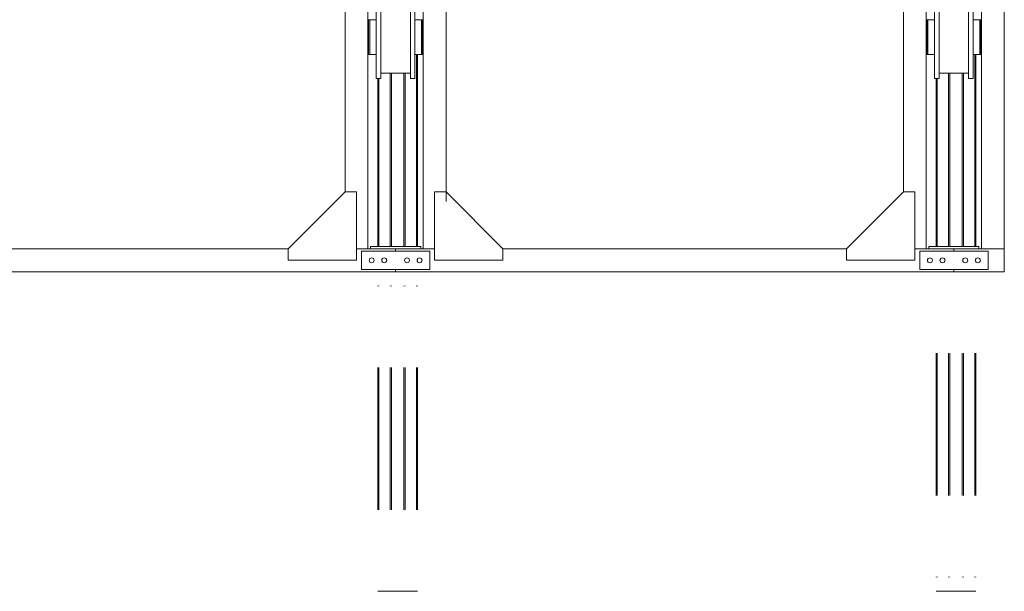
# Model space of a CAD drawing. Header units: millimetres. Extents: x 53056 to 116131, y -669674 to -625124.
# Tile 103 of 168: x 65939 to 70260, y -650638 to -648129. Entities that reach past the tile are written whole.
import ezdxf

# ---------------------------------------------------------------- set-up
doc = ezdxf.new("R2010")
doc.units = ezdxf.units.MM
doc.header["$MEASUREMENT"] = 0
doc.linetypes.add('DGN Style 1', pattern=[536.199087, 0.892178, -535.306909])
doc.linetypes.add('DGN Style 6', pattern=[1696.922902, 0.892178, -356.871273, 624.524727, -356.871273, 0.892178, -356.871273])
doc.layers.add('Side Cradle Stbd', color=7, linetype='Continuous', lineweight=0)
doc.layers.add('Side Slip Rails', color=7, linetype='Continuous', lineweight=0)

# ---------------------------------------------------------------- blocks, each defined once
blk = doc.blocks.new('*U55')
at = {"layer": 'Side Cradle Stbd', "color": 7, "linetype": 'Continuous', "lineweight": 0}
for p, q in [((-16884, -1736), (-16884, 1678.8)), ((-14434.3, -1736), (-14434.3, 1678.8)), ((-14334.3, -1736), (-14334.3, 1678.8)), ((-17226.5, 1386), (-17226.5, -1486)), ((-16784, -1528.5), (-16784, 478.8)), ((-14776.7, 478.8), (-14776.7, -1486)), ((-17126.5, 118.8), (-17126.5, -1736)), ((-14676.7, 118.8), (-14676.7, -1736)), ((-17126.5, -766.2), (-17124, -766.2)), ((-17119, -777), (-17119, -806.2)), ((-16887, -766.2), (-16884, -766.2)), ((-14676.7, -766.2), (-14674.3, -766.2)), ((-14674.3, -768.7), (-14674.3, -769.2)), ((-14674.3, -776.8), (-14674.3, -777)), ((-14674.3, -777), (-14674.3, -777.6)), ((-14674.3, -777.6), (-14674.3, -777.6)), ((-14674.3, -777.6), (-14674.3, -777.9)), ((-14669.3, -777), (-14669.3, -806.2)), ((-14437.3, -766.2), (-14434.3, -766.2)), ((-17070.5, -875.5), (-17070.5, -806.2)), ((-16920.5, -875.5), (-16920.5, -806.2)), ((-14674.3, -789.5), (-14674.3, -790.9)), ((-14620.8, -875.5), (-14620.8, -806.2)), ((-14470.8, -875.5), (-14470.8, -806.2)), ((-17124, -846.2), (-17126.5, -846.2)), ((-17124, -843.1), (-17124, -846.2)), ((-17119, -860.1), (-17119, -876.6)), ((-16884, -846.2), (-16887, -846.2)), ((-16887, -860.1), (-16887, -876.6)), ((-14674.3, -846.2), (-14676.7, -846.2)), ((-14674.3, -834.5), (-14674.3, -834.5)), ((-14674.3, -834.5), (-14674.3, -834.8)), ((-14674.3, -834.8), (-14674.3, -835.3)), ((-14674.3, -835.3), (-14674.3, -841.6)), ((-14674.3, -841.6), (-14674.3, -843.1)), ((-14674.3, -843.1), (-14674.3, -846.2)), ((-14669.3, -860.1), (-14669.3, -876.6)), ((-14434.3, -846.2), (-14437.3, -846.2)), ((-14437.3, -860.1), (-14437.3, -876.6)), ((-17119, -876.6), (-17119, -882.4)), ((-17090.5, -876.6), (-17090.5, -882.4)), ((-16887, -876.6), (-16887, -882.4)), ((-14669.3, -876.6), (-14669.3, -882.4)), ((-14640.8, -876.6), (-14640.8, -882.4)), ((-14437.3, -876.6), (-14437.3, -882.4)), ((-17090.5, -987.4), (-17090.5, -973.6)), ((-16940.5, -965.2), (-17070.5, -965.2)), ((-16940.5, -987.4), (-16940.5, -973.6)), ((-14640.8, -987.4), (-14640.8, -973.6)), ((-14490.8, -965.2), (-14620.8, -965.2)), ((-14490.8, -987.4), (-14490.8, -973.6)), ((-17115.2, -1726), (-17115.2, -1736)), ((-17115.2, -1726), (-17090.7, -1726)), ((-16895.2, -1726), (-16895.2, -1736)), ((-14665.5, -1726), (-14665.5, -1736)), ((-14665.5, -1726), (-14641, -1726)), ((-14445.5, -1726), (-14445.5, -1736)), ((-18983.7, -1736), (-17476.5, -1736)), ((-17176.5, -1736), (-17005.2, -1736)), ((-17155.2, -1746), (-17155.2, -1826)), ((-16855.2, -1746), (-17155.2, -1746)), ((-17005.2, -1736), (-16834, -1736)), ((-16855.2, -1826), (-16855.2, -1746)), ((-16534, -1736), (-15026.7, -1736)), ((-14726.7, -1736), (-14555.5, -1736)), ((-14705.5, -1746), (-14705.5, -1826)), ((-14405.5, -1746), (-14705.5, -1746)), ((-14555.5, -1736), (-14555.5, -1746)), ((-14434.3, -1736), (-14555.5, -1736)), ((-14405.5, -1826), (-14405.5, -1746)), ((-14334.3, -1836), (-14334.3, -1736)), ((-17099.2, -1786), (-17100.1, -1790.3)), ((-17051, -1796.2), (-17055.2, -1797)), ((-16945.1, -1790.3), (-16944.2, -1786)), ((-16896, -1775.9), (-16892.5, -1778.3)), ((-14649.5, -1786), (-14650.4, -1790.3)), ((-14601.3, -1796.2), (-14605.5, -1797)), ((-14495.4, -1790.3), (-14494.5, -1786)), ((-14446.3, -1775.9), (-14442.8, -1778.3)), ((-19455, -1836), (-17005.2, -1836)), ((-17155.2, -1826), (-16855.2, -1826)), ((-17005.2, -1836), (-14555.5, -1836)), ((-14705.5, -1826), (-14405.5, -1826)), ((-14555.5, -1826), (-14555.5, -1836)), ((-14334.3, -1836), (-14555.5, -1836))]:
    blk.add_line(p, q, dxfattribs=at)
at = {"layer": 'Side Cradle Stbd', "color": 7, "linetype": 'Continuous', "lineweight": 0, "flags": 128}
for points in [[(-17090.5, -973.6), (-17090.5, -934.3), (-17090.5, -875.5), (-17090.5, -806.2), (-17090.5, -736.8), (-17090.5, -678.1), (-17090.5, -638.8), (-17090.5, -625), (-17070.5, -625), (-17070.5, -625)], [(-17070.5, -806.2), (-17070.5, -736.8), (-17070.5, -678.1), (-17070.5, -638.8), (-17070.5, -625)], [(-16940.5, -745.3), (-16940.5, -736.8), (-16940.5, -678.1), (-16940.5, -638.8), (-16940.5, -625), (-16920.5, -625), (-16920.5, -625)], [(-16920.5, -806.2), (-16920.5, -736.8), (-16920.5, -678.1), (-16920.5, -638.8), (-16920.5, -625)], [(-14640.8, -806.2), (-14640.8, -806.2), (-14640.8, -736.8), (-14640.8, -678.1), (-14640.8, -638.8), (-14640.8, -625), (-14620.8, -625), (-14620.8, -625)], [(-14620.8, -806.2), (-14620.8, -736.8), (-14620.8, -678.1), (-14620.8, -638.8), (-14620.8, -625)], [(-14490.8, -973.6), (-14490.8, -934.3), (-14490.8, -875.5), (-14490.8, -806.2), (-14490.8, -736.8), (-14490.8, -678.1), (-14490.8, -638.8), (-14490.8, -625), (-14470.8, -625), (-14470.8, -625)], [(-14470.8, -806.2), (-14470.8, -736.8), (-14470.8, -678.1), (-14470.8, -638.8), (-14470.8, -625)], [(-17119, -730), (-17119, -730), (-17124, -730), (-17124, -735.8), (-17124, -752.3), (-17124, -777), (-17124, -806.2), (-17124, -835.3), (-17124, -860.1), (-17124, -876.6), (-17124, -882.4), (-17119, -882.4)], [(-17090.5, -730), (-17119, -730), (-17119, -735.8), (-17119, -752.3), (-17119, -777), (-17119, -777)], [(-17090.5, -736.8), (-17090.5, -735.8), (-17090.5, -735.8), (-17090.5, -735.1), (-17090.5, -730), (-17090.5, -730), (-17090.5, -730)], [(-16892, -730), (-16892, -730), (-16920.5, -730)], [(-16887, -730), (-16887, -730), (-16892, -730), (-16892, -730)], [(-16892, -730), (-16892, -735.8), (-16892, -752.3), (-16892, -777), (-16892, -777)], [(-16887, -730), (-16887, -735.8), (-16887, -752.3), (-16887, -777), (-16887, -806.2), (-16887, -835.3), (-16887, -860.1)], [(-14669.3, -730), (-14669.3, -730), (-14674.3, -730), (-14674.3, -735.8), (-14674.3, -752.3), (-14674.3, -777), (-14674.3, -806.2), (-14674.3, -835.3), (-14674.3, -860.1), (-14674.3, -876.6), (-14674.3, -882.4), (-14669.3, -882.4)], [(-14640.8, -730), (-14669.3, -730), (-14669.3, -735.8), (-14669.3, -752.3), (-14669.3, -777), (-14669.3, -777)], [(-14640.8, -735.8), (-14640.8, -735.8), (-14640.8, -735.1), (-14640.8, -730), (-14640.8, -730)], [(-14442.3, -730), (-14442.3, -730), (-14470.8, -730)], [(-14437.3, -730), (-14437.3, -730), (-14442.3, -730), (-14442.3, -730)], [(-14442.3, -730), (-14442.3, -735.8), (-14442.3, -752.3), (-14442.3, -777), (-14442.3, -806.2), (-14442.3, -806.2)], [(-14437.3, -730), (-14437.3, -735.8), (-14437.3, -752.3), (-14437.3, -777), (-14437.3, -806.2), (-14437.3, -835.3), (-14437.3, -860.1)], [(-17124, -777), (-17124, -776.8), (-17124, -769.2), (-17124, -769.2), (-17124, -769.2), (-17124, -768.7), (-17124, -766.2), (-17124, -766.2), (-17124, -766.2)], [(-17124, -790.9), (-17124, -790.9), (-17124, -789.5), (-17124, -777.9), (-17124, -777.9), (-17124, -777.9), (-17124, -777.6), (-17124, -777.6), (-17124, -777)], [(-17119, -735.8), (-17119, -735.8), (-17119, -752.3), (-17119, -777), (-17119, -806.2)], [(-17090.5, -752.3), (-17090.5, -752.3), (-17090.5, -750.2), (-17090.5, -736.8)], [(-17090.5, -777), (-17090.5, -777), (-17090.5, -773.9), (-17090.5, -752.3), (-17090.5, -752.3)], [(-16940.5, -973.6), (-16940.5, -934.3), (-16940.5, -875.5), (-16940.5, -806.2), (-16940.5, -745.3)], [(-16892, -777), (-16892, -806.2), (-16892, -835.3), (-16892, -835.3)], [(-14674.3, -766.2), (-14674.3, -766.2), (-14674.3, -768.7)], [(-14674.3, -769.2), (-14674.3, -769.2), (-14674.3, -776.8)], [(-14669.3, -777), (-14669.3, -777), (-14669.3, -806.2)], [(-14640.8, -736.8), (-14640.8, -735.8), (-14640.8, -735.8)], [(-14640.8, -777), (-14640.8, -777), (-14640.8, -777), (-14640.8, -773.9), (-14640.8, -752.3), (-14640.8, -752.3), (-14640.8, -750.2), (-14640.8, -736.8)], [(-14442.3, -777), (-14442.3, -777), (-14442.3, -806.2), (-14442.3, -835.3), (-14442.3, -860.1), (-14442.3, -876.6), (-14442.3, -882.4), (-14437.3, -882.4)], [(-17119, -806.2), (-17119, -806.2), (-17119, -835.3), (-17119, -860.1)], [(-16892, -806.2), (-16892, -806.2), (-16892, -835.3), (-16892, -860.1), (-16892, -876.6), (-16892, -882.4), (-16887, -882.4)], [(-14674.3, -777.9), (-14674.3, -777.9), (-14674.3, -777.9), (-14674.3, -789.5)], [(-14669.3, -806.2), (-14669.3, -806.2), (-14669.3, -835.3), (-14669.3, -860.1)], [(-14640.8, -973.6), (-14640.8, -934.3), (-14640.8, -875.5), (-14640.8, -806.2)], [(-17124, -835.3), (-17124, -834.8), (-17124, -834.5), (-17124, -834.5)], [(-17124, -843.1), (-17124, -841.6), (-17124, -835.3)], [(-17119, -882.4), (-17119, -882.4), (-17090.5, -882.4)], [(-17070.5, -987.4), (-17070.5, -973.6), (-17070.5, -934.3), (-17070.5, -875.5)], [(-16920.5, -987.4), (-16920.5, -973.6), (-16920.5, -934.3), (-16920.5, -875.5)], [(-16920.5, -882.4), (-16892, -882.4), (-16892, -882.4)], [(-14669.3, -882.4), (-14669.3, -882.4), (-14640.8, -882.4)], [(-14620.8, -987.4), (-14620.8, -973.6), (-14620.8, -934.3), (-14620.8, -875.5)], [(-14470.8, -987.4), (-14470.8, -973.6), (-14470.8, -934.3), (-14470.8, -875.5)], [(-14470.8, -882.4), (-14442.3, -882.4), (-14442.3, -882.4)], [(-17070.5, -987.4), (-17070.5, -987.4), (-17090.5, -987.4)], [(-16920.5, -987.4), (-16920.5, -987.4), (-16940.5, -987.4)], [(-14620.8, -987.4), (-14620.8, -987.4), (-14640.8, -987.4)], [(-14470.8, -987.4), (-14470.8, -987.4), (-14490.8, -987.4)], [(-17476.5, -1786), (-17176.5, -1786), (-17176.5, -1486), (-17226.5, -1486), (-17476.5, -1736), (-17476.5, -1786)], [(-16834, -1786), (-16834, -1786), (-16834, -1486), (-16834, -1486)], [(-16534, -1786), (-16834, -1786), (-16834, -1486), (-16784, -1486), (-16534, -1736), (-16534, -1786)], [(-15026.7, -1786), (-14726.7, -1786), (-14726.7, -1486), (-14776.7, -1486), (-15026.7, -1736), (-15026.7, -1786)], [(-17090.7, -1726), (-17005.2, -1726), (-16955.2, -1726), (-16895.2, -1726)], [(-14641, -1726), (-14555.5, -1726), (-14505.5, -1726), (-14445.5, -1726)], [(-17005.2, -1746), (-17005.2, -1736), (-17005.2, -1736)], [(-14334.3, -1736), (-14334.3, -1736), (-14434.3, -1736), (-14434.3, -1736)], [(-17100.1, -1790.3), (-17102.5, -1793.8), (-17106, -1796.2), (-17110.2, -1797), (-17114.5, -1796.2), (-17118, -1793.8), (-17120.4, -1790.3), (-17121.2, -1786), (-17120.4, -1781.8), (-17118, -1778.3), (-17114.5, -1775.9), (-17110.2, -1775), (-17106, -1775.9), (-17102.5, -1778.3), (-17100.1, -1781.8), (-17099.2, -1786)], [(-17055.2, -1797), (-17059.5, -1796.2), (-17063, -1793.8), (-17065.4, -1790.3), (-17066.2, -1786), (-17065.4, -1781.8), (-17063, -1778.3), (-17059.5, -1775.9), (-17055.2, -1775), (-17051, -1775.9), (-17047.5, -1778.3), (-17045.1, -1781.8), (-17044.2, -1786), (-17045.1, -1790.3), (-17047.5, -1793.8), (-17051, -1796.2)], [(-16944.2, -1786), (-16945.1, -1781.8), (-16947.5, -1778.3), (-16951, -1775.9), (-16955.2, -1775), (-16959.5, -1775.9), (-16963, -1778.3), (-16965.4, -1781.8), (-16966.2, -1786), (-16965.4, -1790.3), (-16963, -1793.8), (-16959.5, -1796.2), (-16955.2, -1797), (-16951, -1796.2), (-16947.5, -1793.8), (-16945.1, -1790.3)], [(-16892.5, -1778.3), (-16890.1, -1781.8), (-16889.2, -1786), (-16890.1, -1790.3), (-16892.5, -1793.8), (-16896, -1796.2), (-16900.2, -1797), (-16904.5, -1796.2), (-16908, -1793.8), (-16910.4, -1790.3), (-16911.2, -1786), (-16910.4, -1781.8), (-16908, -1778.3), (-16904.5, -1775.9), (-16900.2, -1775), (-16896, -1775.9)], [(-14650.4, -1790.3), (-14652.8, -1793.8), (-14656.3, -1796.2), (-14660.5, -1797), (-14664.7, -1796.2), (-14668.3, -1793.8), (-14670.7, -1790.3), (-14671.5, -1786), (-14670.7, -1781.8), (-14668.3, -1778.3), (-14664.7, -1775.9), (-14660.5, -1775), (-14656.3, -1775.9), (-14652.8, -1778.3), (-14650.4, -1781.8), (-14649.5, -1786)], [(-14605.5, -1797), (-14609.7, -1796.2), (-14613.3, -1793.8), (-14615.7, -1790.3), (-14616.5, -1786), (-14615.7, -1781.8), (-14613.3, -1778.3), (-14609.7, -1775.9), (-14605.5, -1775), (-14601.3, -1775.9), (-14597.8, -1778.3), (-14595.4, -1781.8), (-14594.5, -1786), (-14595.4, -1790.3), (-14597.8, -1793.8), (-14601.3, -1796.2)], [(-14494.5, -1786), (-14495.4, -1781.8), (-14497.8, -1778.3), (-14501.3, -1775.9), (-14505.5, -1775), (-14509.7, -1775.9), (-14513.3, -1778.3), (-14515.7, -1781.8), (-14516.5, -1786), (-14515.7, -1790.3), (-14513.3, -1793.8), (-14509.7, -1796.2), (-14505.5, -1797), (-14501.3, -1796.2), (-14497.8, -1793.8), (-14495.4, -1790.3)], [(-14442.8, -1778.3), (-14440.4, -1781.8), (-14439.5, -1786), (-14440.4, -1790.3), (-14442.8, -1793.8), (-14446.3, -1796.2), (-14450.5, -1797), (-14454.7, -1796.2), (-14458.3, -1793.8), (-14460.7, -1790.3), (-14461.5, -1786), (-14460.7, -1781.8), (-14458.3, -1778.3), (-14454.7, -1775.9), (-14450.5, -1775), (-14446.3, -1775.9)], [(-17005.2, -1836), (-17005.2, -1836), (-17005.2, -1826)]]:
    blk.add_lwpolyline(points, dxfattribs=at)
at = {"layer": 'Side Slip Rails', "color": 7, "linetype": 'Continuous', "lineweight": 0}
for p, q in [((-16913.4, -1726), (-16913.4, -882.4)), ((-16908.8, -1726), (-16908.8, -882.4)), ((-14463.4, -882.4), (-14463.4, -1726)), ((-14458.8, -882.4), (-14458.8, -1726)), ((-17083.8, -1726), (-17083.8, -987.4)), ((-17079.1, -1726), (-17079.1, -987.4)), ((-17028.8, -1726), (-17028.8, -965.2)), ((-17023.8, -1726), (-17023.8, -965.2)), ((-16968.8, -1726), (-16968.8, -965.2)), ((-16963.8, -1726), (-16963.8, -965.2)), ((-14633.8, -987.4), (-14633.8, -1726)), ((-14629.1, -987.4), (-14629.1, -1726)), ((-14578.8, -965.2), (-14578.8, -1726)), ((-14573.8, -965.2), (-14573.8, -1726)), ((-14518.8, -965.2), (-14518.8, -1726)), ((-14513.8, -965.2), (-14513.8, -1726))]:
    blk.add_line(p, q, dxfattribs=at)
at = {"layer": 'Side Slip Rails', "color": 7, "linetype": 'DGN Style 6', "lineweight": 0}
for p, q in [((-17083.8, -3238.7), (-17083.8, -1836)), ((-17079.1, -3238.7), (-17079.1, -1836)), ((-17028.8, -3238.7), (-17028.8, -1836)), ((-17023.8, -3238.7), (-17023.8, -1836)), ((-16968.8, -3238.7), (-16968.8, -1836)), ((-16963.8, -3238.7), (-16963.8, -1836)), ((-16913.4, -3238.7), (-16913.4, -1836)), ((-16908.8, -3238.7), (-16908.8, -1836)), ((-14633.8, -1836), (-14633.8, -3238.7)), ((-14629.1, -1836), (-14629.1, -3238.7)), ((-14578.8, -1836), (-14578.8, -3238.7)), ((-14573.8, -1836), (-14573.8, -3238.7)), ((-14518.8, -1836), (-14518.8, -3238.7)), ((-14513.8, -1836), (-14513.8, -3238.7)), ((-14463.4, -1836), (-14463.4, -3238.7)), ((-14458.8, -1836), (-14458.8, -3238.7))]:
    blk.add_line(p, q, dxfattribs=at)
at = {"layer": 'Side Slip Rails', "color": 7, "linetype": 'Continuous', "lineweight": 0, "flags": 128}
for points in [[(-17028.8, -3238.7), (-17079.1, -3238.7), (-17080.9, -3238.7), (-17082.4, -3238.7), (-17083.4, -3238.7), (-17083.8, -3238.7), (-17083.8, -3238.7)], [(-16963.8, -3238.7), (-16963.8, -3238.7), (-16964.1, -3238.7), (-16965.2, -3238.7), (-16966.8, -3238.7), (-16968.8, -3238.7), (-17023.8, -3238.7), (-17025.7, -3238.7), (-17027.3, -3238.7), (-17028.4, -3238.7), (-17028.8, -3238.7), (-17028.8, -3238.7)], [(-16908.8, -3238.7), (-16908.8, -3238.7), (-16909.1, -3238.7), (-16910.1, -3238.7), (-16911.6, -3238.7), (-16913.4, -3238.7), (-16963.8, -3238.7)], [(-14633.8, -3238.7), (-14633.8, -3238.7), (-14633.4, -3238.7), (-14632.4, -3238.7), (-14630.9, -3238.7), (-14629.1, -3238.7), (-14578.8, -3238.7)], [(-14578.8, -3238.7), (-14578.8, -3238.7), (-14578.4, -3238.7), (-14577.3, -3238.7), (-14575.7, -3238.7), (-14573.8, -3238.7), (-14518.8, -3238.7), (-14516.8, -3238.7), (-14515.2, -3238.7), (-14514.1, -3238.7), (-14513.8, -3238.7), (-14513.8, -3238.7)], [(-14513.8, -3238.7), (-14463.4, -3238.7), (-14461.6, -3238.7), (-14460.1, -3238.7), (-14459.1, -3238.7), (-14458.8, -3238.7), (-14458.8, -3238.7)]]:
    blk.add_lwpolyline(points, dxfattribs=at)

msp = doc.modelspace()

# ---------------------------------------------------------------- block references
at = {"color": 7, "linetype": 'DGN Style 1', "lineweight": 0}
msp.add_blockref('*U55', (84593.95, -647399.35), dxfattribs=at)

doc.saveas('drawing.dxf')
